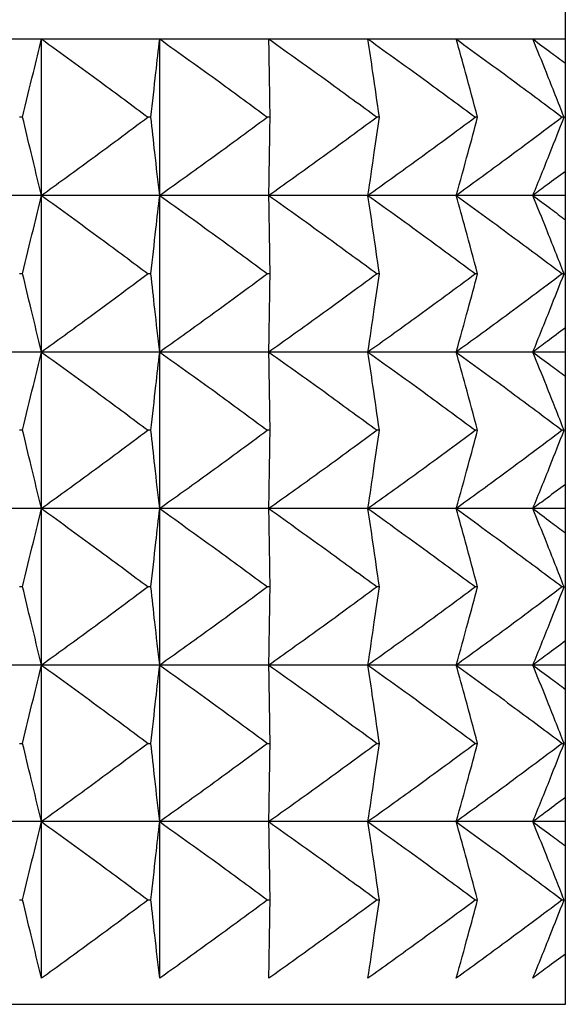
# Model space of a CAD drawing. Header units: millimetres. Extents: x 0 to 210, y 0 to 297.
# Tile 52 of 80: x 178.16 to 179.21, y 259.08 to 260.96. Entities that reach past the tile are written whole.
import ezdxf

# ---------------------------------------------------------------- set-up
doc = ezdxf.new("R2010")
doc.units = ezdxf.units.MM

msp = doc.modelspace()

# ---------------------------------------------------------------- linework, layer by layer
at = {"color": 7, "linetype": 'Continuous', "lineweight": 25}
for p, q in [((179.2103, 260.9252), (179.2103, 261.6752)), ((177.9646, 260.9252), (178.2064, 260.9252)), ((178.2064, 260.6252), (178.2064, 260.9252)), ((178.2064, 260.9252), (178.4329, 260.9252)), ((178.4329, 260.6252), (178.4329, 260.9252)), ((178.4329, 260.9252), (178.6421, 260.9252)), ((178.6421, 260.9252), (178.832, 260.9252)), ((178.832, 260.9252), (179.0012, 260.9252)), ((179.0012, 260.9252), (179.148, 260.9252)), ((179.148, 260.9252), (179.2103, 260.9252)), ((179.2103, 260.8788), (179.2103, 260.9252)), ((179.2103, 260.6715), (179.2103, 260.8788)), ((178.1701, 260.7752), (178.1644, 260.7752)), ((178.4159, 260.7752), (178.4106, 260.7752)), ((178.6445, 260.7752), (178.6396, 260.7752)), ((178.8539, 260.7752), (178.8494, 260.7752)), ((179.0422, 260.7752), (179.0383, 260.7752)), ((179.2079, 260.7752), (179.2045, 260.7752)), ((179.2103, 260.6252), (179.2103, 260.6715)), ((178.2064, 260.6252), (177.9646, 260.6252)), ((178.2064, 260.3252), (178.2064, 260.6252)), ((178.4329, 260.6252), (178.2064, 260.6252)), ((178.4329, 260.3252), (178.4329, 260.6252)), ((178.6421, 260.6252), (178.4329, 260.6252)), ((178.832, 260.6252), (178.6421, 260.6252)), ((179.0012, 260.6252), (178.832, 260.6252)), ((179.148, 260.6252), (179.0012, 260.6252)), ((179.2103, 260.6252), (179.148, 260.6252)), ((179.2103, 260.5788), (179.2103, 260.6252)), ((179.2103, 260.3715), (179.2103, 260.5788)), ((178.1701, 260.4752), (178.1644, 260.4752)), ((178.4159, 260.4752), (178.4106, 260.4752)), ((178.6445, 260.4752), (178.6396, 260.4752)), ((178.8539, 260.4752), (178.8494, 260.4752)), ((179.0422, 260.4752), (179.0383, 260.4752)), ((179.2079, 260.4752), (179.2045, 260.4752)), ((179.2103, 260.3252), (179.2103, 260.3715)), ((178.2064, 260.3252), (177.9646, 260.3252)), ((178.2064, 260.0252), (178.2064, 260.3252)), ((178.4329, 260.3252), (178.2064, 260.3252)), ((178.4329, 260.0252), (178.4329, 260.3252)), ((178.6421, 260.3252), (178.4329, 260.3252)), ((178.832, 260.3252), (178.6421, 260.3252)), ((179.0012, 260.3252), (178.832, 260.3252)), ((179.148, 260.3252), (179.0012, 260.3252)), ((179.2103, 260.3252), (179.148, 260.3252)), ((179.2103, 260.2788), (179.2103, 260.3252)), ((179.2103, 260.0715), (179.2103, 260.2788)), ((178.1701, 260.1752), (178.1644, 260.1752)), ((178.4159, 260.1752), (178.4106, 260.1752)), ((178.6445, 260.1752), (178.6396, 260.1752)), ((178.8539, 260.1752), (178.8494, 260.1752)), ((179.0422, 260.1752), (179.0383, 260.1752)), ((179.2079, 260.1752), (179.2045, 260.1752)), ((179.2103, 260.0252), (179.2103, 260.0715)), ((178.2064, 260.0252), (177.9646, 260.0252)), ((178.2064, 259.7252), (178.2064, 260.0252)), ((178.4329, 260.0252), (178.2064, 260.0252)), ((178.4329, 259.7252), (178.4329, 260.0252)), ((178.6421, 260.0252), (178.4329, 260.0252)), ((178.832, 260.0252), (178.6421, 260.0252)), ((179.0012, 260.0252), (178.832, 260.0252)), ((179.148, 260.0252), (179.0012, 260.0252)), ((179.2103, 260.0252), (179.148, 260.0252)), ((179.2103, 259.9788), (179.2103, 260.0252)), ((179.2103, 259.7715), (179.2103, 259.9788)), ((178.1701, 259.8752), (178.1644, 259.8752)), ((178.4159, 259.8752), (178.4106, 259.8752)), ((178.6445, 259.8752), (178.6396, 259.8752)), ((178.8539, 259.8752), (178.8494, 259.8752)), ((179.0422, 259.8752), (179.0383, 259.8752)), ((179.2079, 259.8752), (179.2045, 259.8752)), ((179.2103, 259.7252), (179.2103, 259.7715)), ((178.2064, 259.7252), (177.9646, 259.7252)), ((178.2064, 259.4252), (178.2064, 259.7252)), ((178.4329, 259.7252), (178.2064, 259.7252)), ((178.4329, 259.4252), (178.4329, 259.7252)), ((178.6421, 259.7252), (178.4329, 259.7252)), ((178.832, 259.7252), (178.6421, 259.7252)), ((179.0012, 259.7252), (178.832, 259.7252)), ((179.148, 259.7252), (179.0012, 259.7252)), ((179.2103, 259.7252), (179.148, 259.7252)), ((179.2103, 259.6788), (179.2103, 259.7252)), ((179.2103, 259.4715), (179.2103, 259.6788)), ((178.1644, 259.5752), (178.1701, 259.5752)), ((178.4106, 259.5752), (178.4159, 259.5752)), ((178.6396, 259.5752), (178.6445, 259.5752)), ((178.8494, 259.5752), (178.8539, 259.5752)), ((179.0383, 259.5752), (179.0422, 259.5752)), ((179.2045, 259.5752), (179.2079, 259.5752)), ((179.2103, 259.4252), (179.2103, 259.4715)), ((178.2064, 259.4252), (177.9646, 259.4252)), ((178.2064, 259.1252), (178.2064, 259.4252)), ((178.4329, 259.4252), (178.2064, 259.4252)), ((178.4329, 259.1252), (178.4329, 259.4252)), ((178.6421, 259.4252), (178.4329, 259.4252)), ((178.832, 259.4252), (178.6421, 259.4252)), ((179.0012, 259.4252), (178.832, 259.4252)), ((179.148, 259.4252), (179.0012, 259.4252)), ((179.2103, 259.4252), (179.148, 259.4252)), ((179.2103, 259.3788), (179.2103, 259.4252)), ((179.2103, 259.1715), (179.2103, 259.3788)), ((178.1644, 259.2752), (178.1701, 259.2752)), ((178.4106, 259.2752), (178.4159, 259.2752)), ((178.6396, 259.2752), (178.6445, 259.2752)), ((178.8494, 259.2752), (178.8539, 259.2752)), ((179.0383, 259.2752), (179.0422, 259.2752)), ((179.2045, 259.2752), (179.2079, 259.2752)), ((179.2103, 259.0752), (179.2103, 259.1715)), ((173.7103, 259.0752), (179.2103, 259.0752))]:
    msp.add_line(p, q, dxfattribs=at)
for points, knots in [([(178.1701, 260.7752), (178.1769, 260.8037), (178.1888, 260.8538), (178.2011, 260.9037), (178.2064, 260.9252)], [0, 0, 0, 0, 0.571029, 1, 1, 1, 1]), ([(178.2064, 260.9252), (178.2442, 260.8978), (178.3126, 260.8483), (178.3803, 260.7978), (178.4106, 260.7752)], [0, 0, 0, 0, 0.5521781, 1, 1, 1, 1]), ([(178.4159, 260.7752), (178.4191, 260.8037), (178.4247, 260.8537), (178.4304, 260.9037), (178.4329, 260.9252)], [0, 0, 0, 0, 0.57126, 1, 1, 1, 1]), ([(178.4329, 260.9252), (178.4711, 260.8978), (178.5404, 260.8483), (178.6089, 260.7978), (178.6396, 260.7752)], [0, 0, 0, 0, 0.552207, 1, 1, 1, 1]), ([(178.6445, 260.7752), (178.644, 260.8037), (178.6432, 260.8537), (178.6424, 260.9037), (178.6421, 260.9252)], [0, 0, 0, 0, 0.571328, 1, 1, 1, 1]), ([(178.6421, 260.9252), (178.6804, 260.8978), (178.7499, 260.8483), (178.8187, 260.7978), (178.8494, 260.7752)], [0, 0, 0, 0, 0.552216, 1, 1, 1, 1]), ([(178.8539, 260.7752), (178.8498, 260.8037), (178.8426, 260.8537), (178.8352, 260.9037), (178.832, 260.9252)], [0, 0, 0, 0, 0.571216, 1, 1, 1, 1]), ([(178.832, 260.9252), (178.8702, 260.8978), (178.9393, 260.8483), (179.0077, 260.7978), (179.0383, 260.7752)], [0, 0, 0, 0, 0.552203, 1, 1, 1, 1]), ([(179.0422, 260.7752), (179.0345, 260.8037), (179.0211, 260.8538), (179.0072, 260.9037), (179.0012, 260.9252)], [0, 0, 0, 0, 0.57095, 1, 1, 1, 1]), ([(179.0012, 260.9252), (179.0388, 260.8978), (179.1069, 260.8483), (179.1743, 260.7978), (179.2045, 260.7752)], [0, 0, 0, 0, 0.552168, 1, 1, 1, 1]), ([(179.2079, 260.7752), (179.1967, 260.8037), (179.177, 260.8539), (179.1567, 260.9037), (179.148, 260.9252)], [0, 0, 0, 0, 0.570581, 1, 1, 1, 1]), ([(179.148, 260.9252), (179.1596, 260.9166), (179.1804, 260.9012), (179.2011, 260.8857), (179.2103, 260.8788)], [0, 0, 0, 0, 0.557506, 1, 1, 1, 1]), ([(178.2064, 260.6252), (178.1997, 260.6526), (178.1874, 260.7025), (178.1755, 260.7526), (178.1701, 260.7752)], [0, 0, 0, 0, 0.548976, 1, 1, 1, 1]), ([(178.4106, 260.7752), (178.3722, 260.7465), (178.3045, 260.696), (178.236, 260.6465), (178.2064, 260.6252)], [0, 0, 0, 0, 0.5678, 1, 1, 1, 1]), ([(178.4329, 260.6252), (178.4297, 260.6526), (178.424, 260.7026), (178.4184, 260.7526), (178.4159, 260.7752)], [0, 0, 0, 0, 0.548747, 1, 1, 1, 1]), ([(178.6396, 260.7752), (178.6007, 260.7465), (178.5322, 260.696), (178.4629, 260.6465), (178.4329, 260.6252)], [0, 0, 0, 0, 0.56777, 1, 1, 1, 1]), ([(178.6421, 260.6252), (178.6425, 260.6526), (178.6433, 260.7026), (178.6441, 260.7526), (178.6445, 260.7752)], [0, 0, 0, 0, 0.54868, 1, 1, 1, 1]), ([(178.8494, 260.7752), (178.8104, 260.7465), (178.7416, 260.696), (178.6721, 260.6465), (178.6421, 260.6252)], [0, 0, 0, 0, 0.567763, 1, 1, 1, 1]), ([(178.832, 260.6252), (178.8361, 260.6526), (178.8435, 260.7026), (178.8507, 260.7526), (178.8539, 260.7752)], [0, 0, 0, 0, 0.5487904, 1, 1, 1, 1]), ([(179.0383, 260.7752), (178.9995, 260.7465), (178.9311, 260.696), (178.8619, 260.6465), (178.832, 260.6252)], [0, 0, 0, 0, 0.567776, 1, 1, 1, 1]), ([(179.0012, 260.6252), (179.0088, 260.6526), (179.0227, 260.7025), (179.0362, 260.7526), (179.0422, 260.7752)], [0, 0, 0, 0, 0.549054, 1, 1, 1, 1]), ([(179.2045, 260.7752), (179.1662, 260.7465), (179.0988, 260.696), (179.0306, 260.6465), (179.0012, 260.6252)], [0, 0, 0, 0, 0.567812, 1, 1, 1, 1]), ([(179.148, 260.6252), (179.1591, 260.6526), (179.1794, 260.7025), (179.199, 260.7526), (179.2079, 260.7752)], [0, 0, 0, 0, 0.54942, 1, 1, 1, 1]), ([(179.2103, 260.6715), (179.1986, 260.6628), (179.1779, 260.6473), (179.1571, 260.6319), (179.148, 260.6252)], [0, 0, 0, 0, 0.562495, 1, 1, 1, 1]), ([(178.1701, 260.4752), (178.1769, 260.5037), (178.1888, 260.5538), (178.2011, 260.6037), (178.2064, 260.6252)], [0, 0, 0, 0, 0.570975, 1, 1, 1, 1]), ([(178.2064, 260.6252), (178.2442, 260.5978), (178.3126, 260.5484), (178.3803, 260.4978), (178.4106, 260.4752)], [0, 0, 0, 0, 0.552159, 1, 1, 1, 1]), ([(178.4159, 260.4752), (178.4191, 260.5037), (178.4247, 260.5537), (178.4304, 260.6037), (178.4329, 260.6252)], [0, 0, 0, 0, 0.571204, 1, 1, 1, 1]), ([(178.4329, 260.6252), (178.4711, 260.5978), (178.5404, 260.5484), (178.6089, 260.4978), (178.6396, 260.4752)], [0, 0, 0, 0, 0.552188, 1, 1, 1, 1]), ([(178.6445, 260.4752), (178.644, 260.5037), (178.6432, 260.5537), (178.6424, 260.6037), (178.6421, 260.6252)], [0, 0, 0, 0, 0.571271, 1, 1, 1, 1]), ([(178.6421, 260.6252), (178.6804, 260.5978), (178.7499, 260.5484), (178.8187, 260.4978), (178.8494, 260.4752)], [0, 0, 0, 0, 0.552197, 1, 1, 1, 1]), ([(178.8539, 260.4752), (178.8498, 260.5037), (178.8426, 260.5537), (178.8352, 260.6037), (178.832, 260.6252)], [0, 0, 0, 0, 0.571161, 1, 1, 1, 1]), ([(178.832, 260.6252), (178.8702, 260.5978), (178.9393, 260.5484), (179.0077, 260.4978), (179.0383, 260.4752)], [0, 0, 0, 0, 0.552184, 1, 1, 1, 1]), ([(179.0422, 260.4752), (179.0345, 260.5037), (179.0211, 260.5538), (179.0072, 260.6037), (179.0012, 260.6252)], [0, 0, 0, 0, 0.5708975, 1, 1, 1, 1]), ([(179.0012, 260.6252), (179.0388, 260.5978), (179.1069, 260.5484), (179.1743, 260.4978), (179.2045, 260.4752)], [0, 0, 0, 0, 0.552148, 1, 1, 1, 1]), ([(179.2079, 260.4752), (179.1967, 260.5037), (179.177, 260.5539), (179.1567, 260.6037), (179.148, 260.6252)], [0, 0, 0, 0, 0.570532, 1, 1, 1, 1]), ([(179.148, 260.6252), (179.1596, 260.6166), (179.1804, 260.6012), (179.2011, 260.5857), (179.2103, 260.5788)], [0, 0, 0, 0, 0.557557, 1, 1, 1, 1]), ([(178.2064, 260.3252), (178.1997, 260.3526), (178.1874, 260.4025), (178.1755, 260.4526), (178.1701, 260.4752)], [0, 0, 0, 0, 0.548976, 1, 1, 1, 1]), ([(178.4106, 260.4752), (178.3722, 260.4465), (178.3045, 260.396), (178.236, 260.3465), (178.2064, 260.3252)], [0, 0, 0, 0, 0.567766, 1, 1, 1, 1]), ([(178.4329, 260.3252), (178.4297, 260.3526), (178.424, 260.4026), (178.4184, 260.4526), (178.4159, 260.4752)], [0, 0, 0, 0, 0.548747, 1, 1, 1, 1]), ([(178.6396, 260.4752), (178.6007, 260.4465), (178.5322, 260.396), (178.4629, 260.3465), (178.4329, 260.3252)], [0, 0, 0, 0, 0.567736, 1, 1, 1, 1]), ([(178.6421, 260.3252), (178.6425, 260.3526), (178.6433, 260.4026), (178.6441, 260.4526), (178.6445, 260.4752)], [0, 0, 0, 0, 0.54868, 1, 1, 1, 1]), ([(178.8494, 260.4752), (178.8104, 260.4465), (178.7416, 260.396), (178.6721, 260.3465), (178.6421, 260.3252)], [0, 0, 0, 0, 0.567729, 1, 1, 1, 1]), ([(178.832, 260.3252), (178.8361, 260.3526), (178.8435, 260.4026), (178.8507, 260.4526), (178.8539, 260.4752)], [0, 0, 0, 0, 0.5487904, 1, 1, 1, 1]), ([(179.0383, 260.4752), (178.9995, 260.4465), (178.9311, 260.396), (178.8619, 260.3465), (178.832, 260.3252)], [0, 0, 0, 0, 0.567742, 1, 1, 1, 1]), ([(179.0012, 260.3252), (179.0088, 260.3526), (179.0227, 260.4025), (179.0362, 260.4526), (179.0422, 260.4752)], [0, 0, 0, 0, 0.549054, 1, 1, 1, 1]), ([(179.2045, 260.4752), (179.1662, 260.4465), (179.0988, 260.396), (179.0306, 260.3465), (179.0012, 260.3252)], [0, 0, 0, 0, 0.567777, 1, 1, 1, 1]), ([(179.148, 260.3252), (179.1591, 260.3526), (179.1794, 260.4025), (179.199, 260.4526), (179.2079, 260.4752)], [0, 0, 0, 0, 0.54942, 1, 1, 1, 1]), ([(179.2103, 260.3715), (179.1986, 260.3628), (179.1779, 260.3473), (179.1571, 260.3319), (179.148, 260.3252)], [0, 0, 0, 0, 0.562495, 1, 1, 1, 1]), ([(178.1701, 260.1752), (178.1769, 260.2037), (178.1888, 260.2538), (178.2011, 260.3037), (178.2064, 260.3252)], [0, 0, 0, 0, 0.570935, 1, 1, 1, 1]), ([(178.2064, 260.3252), (178.2442, 260.2978), (178.3126, 260.2483), (178.3803, 260.1978), (178.4106, 260.1752)], [0, 0, 0, 0, 0.5521781, 1, 1, 1, 1]), ([(178.4159, 260.1752), (178.4191, 260.2037), (178.4247, 260.2537), (178.4304, 260.3037), (178.4329, 260.3252)], [0, 0, 0, 0, 0.571162, 1, 1, 1, 1]), ([(178.4329, 260.3252), (178.4711, 260.2978), (178.5404, 260.2484), (178.6089, 260.1978), (178.6396, 260.1752)], [0, 0, 0, 0, 0.552207, 1, 1, 1, 1]), ([(178.6445, 260.1752), (178.644, 260.2037), (178.6432, 260.2537), (178.6424, 260.3037), (178.6421, 260.3252)], [0, 0, 0, 0, 0.571228, 1, 1, 1, 1]), ([(178.6421, 260.3252), (178.6804, 260.2978), (178.7499, 260.2484), (178.8187, 260.1978), (178.8494, 260.1752)], [0, 0, 0, 0, 0.552216, 1, 1, 1, 1]), ([(178.8539, 260.1752), (178.8498, 260.2037), (178.8426, 260.2537), (178.8352, 260.3037), (178.832, 260.3252)], [0, 0, 0, 0, 0.571119, 1, 1, 1, 1]), ([(178.832, 260.3252), (178.8702, 260.2978), (178.9393, 260.2484), (179.0077, 260.1978), (179.0383, 260.1752)], [0, 0, 0, 0, 0.552203, 1, 1, 1, 1]), ([(179.0422, 260.1752), (179.0345, 260.2037), (179.0211, 260.2538), (179.0072, 260.3037), (179.0012, 260.3252)], [0, 0, 0, 0, 0.570858, 1, 1, 1, 1]), ([(179.0012, 260.3252), (179.0388, 260.2978), (179.1069, 260.2483), (179.1743, 260.1978), (179.2045, 260.1752)], [0, 0, 0, 0, 0.552168, 1, 1, 1, 1]), ([(179.2079, 260.1752), (179.1967, 260.2037), (179.177, 260.2539), (179.1567, 260.3037), (179.148, 260.3252)], [0, 0, 0, 0, 0.570496, 1, 1, 1, 1]), ([(179.148, 260.3252), (179.1596, 260.3166), (179.1804, 260.3012), (179.2011, 260.2857), (179.2103, 260.2788)], [0, 0, 0, 0, 0.557506, 1, 1, 1, 1]), ([(178.2064, 260.0252), (178.1997, 260.0526), (178.1874, 260.1025), (178.1755, 260.1526), (178.1701, 260.1752)], [0, 0, 0, 0, 0.549019, 1, 1, 1, 1]), ([(178.4106, 260.1752), (178.3722, 260.1465), (178.3045, 260.096), (178.236, 260.0465), (178.2064, 260.0252)], [0, 0, 0, 0, 0.567781, 1, 1, 1, 1]), ([(178.4329, 260.0252), (178.4297, 260.0526), (178.424, 260.1026), (178.4184, 260.1526), (178.4159, 260.1752)], [0, 0, 0, 0, 0.548791, 1, 1, 1, 1]), ([(178.6396, 260.1752), (178.6007, 260.1465), (178.5322, 260.096), (178.4629, 260.0465), (178.4329, 260.0252)], [0, 0, 0, 0, 0.567751, 1, 1, 1, 1]), ([(178.6421, 260.0252), (178.6425, 260.0526), (178.6433, 260.1026), (178.6441, 260.1526), (178.6445, 260.1752)], [0, 0, 0, 0, 0.548725, 1, 1, 1, 1]), ([(178.8494, 260.1752), (178.8104, 260.1465), (178.7416, 260.096), (178.6721, 260.0465), (178.6421, 260.0252)], [0, 0, 0, 0, 0.567744, 1, 1, 1, 1]), ([(178.832, 260.0252), (178.8361, 260.0526), (178.8435, 260.1026), (178.8507, 260.1526), (178.8539, 260.1752)], [0, 0, 0, 0, 0.548834, 1, 1, 1, 1]), ([(179.0383, 260.1752), (178.9995, 260.1465), (178.9311, 260.096), (178.8619, 260.0465), (178.832, 260.0252)], [0, 0, 0, 0, 0.567756, 1, 1, 1, 1]), ([(179.0012, 260.0252), (179.0088, 260.0526), (179.0227, 260.1025), (179.0362, 260.1526), (179.0422, 260.1752)], [0, 0, 0, 0, 0.5490956, 1, 1, 1, 1]), ([(179.2045, 260.1752), (179.1662, 260.1465), (179.0988, 260.096), (179.0306, 260.0465), (179.0012, 260.0252)], [0, 0, 0, 0, 0.567792, 1, 1, 1, 1]), ([(179.148, 260.0252), (179.1591, 260.0526), (179.1794, 260.1025), (179.199, 260.1526), (179.2079, 260.1752)], [0, 0, 0, 0, 0.549458, 1, 1, 1, 1]), ([(179.2103, 260.0715), (179.1986, 260.0628), (179.1779, 260.0473), (179.1571, 260.0319), (179.148, 260.0252)], [0, 0, 0, 0, 0.562431, 1, 1, 1, 1]), ([(178.1701, 259.8752), (178.1769, 259.9037), (178.1888, 259.9538), (178.2011, 260.0037), (178.2064, 260.0252)], [0, 0, 0, 0, 0.571029, 1, 1, 1, 1]), ([(178.2064, 260.0252), (178.2442, 259.9978), (178.3126, 259.9483), (178.3803, 259.8978), (178.4106, 259.8752)], [0, 0, 0, 0, 0.5521781, 1, 1, 1, 1]), ([(178.4159, 259.8752), (178.4191, 259.9037), (178.4247, 259.9537), (178.4304, 260.0037), (178.4329, 260.0252)], [0, 0, 0, 0, 0.57126, 1, 1, 1, 1]), ([(178.4329, 260.0252), (178.4711, 259.9978), (178.5404, 259.9483), (178.6089, 259.8978), (178.6396, 259.8752)], [0, 0, 0, 0, 0.552207, 1, 1, 1, 1]), ([(178.6445, 259.8752), (178.644, 259.9037), (178.6432, 259.9537), (178.6424, 260.0037), (178.6421, 260.0252)], [0, 0, 0, 0, 0.571328, 1, 1, 1, 1]), ([(178.6421, 260.0252), (178.6804, 259.9978), (178.7499, 259.9483), (178.8187, 259.8978), (178.8494, 259.8752)], [0, 0, 0, 0, 0.552216, 1, 1, 1, 1]), ([(178.8539, 259.8752), (178.8498, 259.9037), (178.8426, 259.9537), (178.8352, 260.0037), (178.832, 260.0252)], [0, 0, 0, 0, 0.571216, 1, 1, 1, 1]), ([(178.832, 260.0252), (178.8702, 259.9978), (178.9393, 259.9483), (179.0077, 259.8978), (179.0383, 259.8752)], [0, 0, 0, 0, 0.552203, 1, 1, 1, 1]), ([(179.0422, 259.8752), (179.0345, 259.9037), (179.0211, 259.9538), (179.0072, 260.0037), (179.0012, 260.0252)], [0, 0, 0, 0, 0.57095, 1, 1, 1, 1]), ([(179.0012, 260.0252), (179.0388, 259.9978), (179.1069, 259.9483), (179.1743, 259.8978), (179.2045, 259.8752)], [0, 0, 0, 0, 0.552168, 1, 1, 1, 1]), ([(179.2079, 259.8752), (179.1967, 259.9037), (179.177, 259.9539), (179.1567, 260.0037), (179.148, 260.0252)], [0, 0, 0, 0, 0.570581, 1, 1, 1, 1]), ([(179.148, 260.0252), (179.1596, 260.0166), (179.1804, 260.0012), (179.2011, 259.9857), (179.2103, 259.9788)], [0, 0, 0, 0, 0.557506, 1, 1, 1, 1]), ([(178.2064, 259.7252), (178.1997, 259.7526), (178.1874, 259.8025), (178.1755, 259.8526), (178.1701, 259.8752)], [0, 0, 0, 0, 0.548976, 1, 1, 1, 1]), ([(178.4106, 259.8752), (178.3722, 259.8465), (178.3045, 259.796), (178.236, 259.7465), (178.2064, 259.7252)], [0, 0, 0, 0, 0.5678, 1, 1, 1, 1]), ([(178.4329, 259.7252), (178.4297, 259.7526), (178.424, 259.8026), (178.4184, 259.8526), (178.4159, 259.8752)], [0, 0, 0, 0, 0.548747, 1, 1, 1, 1]), ([(178.6396, 259.8752), (178.6007, 259.8465), (178.5322, 259.796), (178.4629, 259.7465), (178.4329, 259.7252)], [0, 0, 0, 0, 0.56777, 1, 1, 1, 1]), ([(178.6421, 259.7252), (178.6425, 259.7526), (178.6433, 259.8026), (178.6441, 259.8526), (178.6445, 259.8752)], [0, 0, 0, 0, 0.54868, 1, 1, 1, 1]), ([(178.8494, 259.8752), (178.8104, 259.8465), (178.7416, 259.796), (178.6721, 259.7465), (178.6421, 259.7252)], [0, 0, 0, 0, 0.567763, 1, 1, 1, 1]), ([(178.832, 259.7252), (178.8361, 259.7526), (178.8435, 259.8026), (178.8507, 259.8526), (178.8539, 259.8752)], [0, 0, 0, 0, 0.5487904, 1, 1, 1, 1]), ([(179.0383, 259.8752), (178.9995, 259.8465), (178.9311, 259.796), (178.8619, 259.7465), (178.832, 259.7252)], [0, 0, 0, 0, 0.567776, 1, 1, 1, 1]), ([(179.0012, 259.7252), (179.0088, 259.7526), (179.0227, 259.8025), (179.0362, 259.8526), (179.0422, 259.8752)], [0, 0, 0, 0, 0.549054, 1, 1, 1, 1]), ([(179.2045, 259.8752), (179.1662, 259.8465), (179.0988, 259.796), (179.0306, 259.7465), (179.0012, 259.7252)], [0, 0, 0, 0, 0.567812, 1, 1, 1, 1]), ([(179.148, 259.7252), (179.1591, 259.7526), (179.1794, 259.8025), (179.199, 259.8526), (179.2079, 259.8752)], [0, 0, 0, 0, 0.54942, 1, 1, 1, 1]), ([(179.2103, 259.7715), (179.1986, 259.7628), (179.1779, 259.7473), (179.1571, 259.7319), (179.148, 259.7252)], [0, 0, 0, 0, 0.562495, 1, 1, 1, 1]), ([(178.1701, 259.5752), (178.1769, 259.6037), (178.1888, 259.6538), (178.2011, 259.7037), (178.2064, 259.7252)], [0, 0, 0, 0, 0.570975, 1, 1, 1, 1]), ([(178.2064, 259.7252), (178.2442, 259.6978), (178.3126, 259.6484), (178.3803, 259.5978), (178.4106, 259.5752)], [0, 0, 0, 0, 0.552159, 1, 1, 1, 1]), ([(178.4159, 259.5752), (178.4191, 259.6037), (178.4247, 259.6537), (178.4304, 259.7037), (178.4329, 259.7252)], [0, 0, 0, 0, 0.571204, 1, 1, 1, 1]), ([(178.4329, 259.7252), (178.4711, 259.6978), (178.5404, 259.6484), (178.6089, 259.5978), (178.6396, 259.5752)], [0, 0, 0, 0, 0.552188, 1, 1, 1, 1]), ([(178.6445, 259.5752), (178.644, 259.6037), (178.6432, 259.6537), (178.6424, 259.7037), (178.6421, 259.7252)], [0, 0, 0, 0, 0.571271, 1, 1, 1, 1]), ([(178.6421, 259.7252), (178.6804, 259.6978), (178.7499, 259.6484), (178.8187, 259.5978), (178.8494, 259.5752)], [0, 0, 0, 0, 0.552197, 1, 1, 1, 1]), ([(178.8539, 259.5752), (178.8498, 259.6037), (178.8426, 259.6537), (178.8352, 259.7037), (178.832, 259.7252)], [0, 0, 0, 0, 0.571161, 1, 1, 1, 1]), ([(178.832, 259.7252), (178.8702, 259.6978), (178.9393, 259.6484), (179.0077, 259.5978), (179.0383, 259.5752)], [0, 0, 0, 0, 0.552184, 1, 1, 1, 1]), ([(179.0422, 259.5752), (179.0345, 259.6037), (179.0211, 259.6538), (179.0072, 259.7037), (179.0012, 259.7252)], [0, 0, 0, 0, 0.5708975, 1, 1, 1, 1]), ([(179.0012, 259.7252), (179.0388, 259.6978), (179.1069, 259.6484), (179.1743, 259.5978), (179.2045, 259.5752)], [0, 0, 0, 0, 0.552148, 1, 1, 1, 1]), ([(179.2079, 259.5752), (179.1967, 259.6037), (179.177, 259.6539), (179.1567, 259.7037), (179.148, 259.7252)], [0, 0, 0, 0, 0.570532, 1, 1, 1, 1]), ([(179.148, 259.7252), (179.1596, 259.7166), (179.1804, 259.7012), (179.2011, 259.6857), (179.2103, 259.6788)], [0, 0, 0, 0, 0.557557, 1, 1, 1, 1]), ([(178.2064, 259.4252), (178.1997, 259.4526), (178.1874, 259.5025), (178.1755, 259.5526), (178.1701, 259.5752)], [0, 0, 0, 0, 0.548976, 1, 1, 1, 1]), ([(178.4106, 259.5752), (178.3722, 259.5465), (178.3045, 259.496), (178.236, 259.4465), (178.2064, 259.4252)], [0, 0, 0, 0, 0.567766, 1, 1, 1, 1]), ([(178.4329, 259.4252), (178.4297, 259.4526), (178.424, 259.5026), (178.4184, 259.5526), (178.4159, 259.5752)], [0, 0, 0, 0, 0.548747, 1, 1, 1, 1]), ([(178.6396, 259.5752), (178.6007, 259.5465), (178.5322, 259.496), (178.4629, 259.4465), (178.4329, 259.4252)], [0, 0, 0, 0, 0.567736, 1, 1, 1, 1]), ([(178.6421, 259.4252), (178.6425, 259.4526), (178.6433, 259.5026), (178.6441, 259.5526), (178.6445, 259.5752)], [0, 0, 0, 0, 0.54868, 1, 1, 1, 1]), ([(178.8494, 259.5752), (178.8104, 259.5465), (178.7416, 259.496), (178.6721, 259.4465), (178.6421, 259.4252)], [0, 0, 0, 0, 0.567729, 1, 1, 1, 1]), ([(178.832, 259.4252), (178.8361, 259.4526), (178.8435, 259.5026), (178.8507, 259.5526), (178.8539, 259.5752)], [0, 0, 0, 0, 0.5487904, 1, 1, 1, 1]), ([(179.0383, 259.5752), (178.9995, 259.5465), (178.9311, 259.496), (178.8619, 259.4465), (178.832, 259.4252)], [0, 0, 0, 0, 0.567742, 1, 1, 1, 1]), ([(179.0012, 259.4252), (179.0088, 259.4526), (179.0227, 259.5025), (179.0362, 259.5526), (179.0422, 259.5752)], [0, 0, 0, 0, 0.549054, 1, 1, 1, 1]), ([(179.2045, 259.5752), (179.1662, 259.5465), (179.0988, 259.496), (179.0306, 259.4465), (179.0012, 259.4252)], [0, 0, 0, 0, 0.567777, 1, 1, 1, 1]), ([(179.148, 259.4252), (179.1591, 259.4526), (179.1794, 259.5025), (179.199, 259.5526), (179.2079, 259.5752)], [0, 0, 0, 0, 0.54942, 1, 1, 1, 1]), ([(179.2103, 259.4715), (179.1986, 259.4628), (179.1779, 259.4473), (179.1571, 259.4319), (179.148, 259.4252)], [0, 0, 0, 0, 0.562495, 1, 1, 1, 1]), ([(178.1701, 259.2752), (178.1769, 259.3037), (178.1888, 259.3538), (178.2011, 259.4037), (178.2064, 259.4252)], [0, 0, 0, 0, 0.571029, 1, 1, 1, 1]), ([(178.2064, 259.4252), (178.2442, 259.3978), (178.3126, 259.3483), (178.3803, 259.2978), (178.4106, 259.2752)], [0, 0, 0, 0, 0.5521781, 1, 1, 1, 1]), ([(178.4159, 259.2752), (178.4191, 259.3037), (178.4247, 259.3537), (178.4304, 259.4037), (178.4329, 259.4252)], [0, 0, 0, 0, 0.57126, 1, 1, 1, 1]), ([(178.4329, 259.4252), (178.4711, 259.3978), (178.5404, 259.3484), (178.6089, 259.2978), (178.6396, 259.2752)], [0, 0, 0, 0, 0.552207, 1, 1, 1, 1]), ([(178.6445, 259.2752), (178.644, 259.3037), (178.6432, 259.3537), (178.6424, 259.4037), (178.6421, 259.4252)], [0, 0, 0, 0, 0.571328, 1, 1, 1, 1]), ([(178.6421, 259.4252), (178.6804, 259.3978), (178.7499, 259.3484), (178.8187, 259.2978), (178.8494, 259.2752)], [0, 0, 0, 0, 0.552216, 1, 1, 1, 1]), ([(178.8539, 259.2752), (178.8498, 259.3037), (178.8426, 259.3537), (178.8352, 259.4037), (178.832, 259.4252)], [0, 0, 0, 0, 0.571216, 1, 1, 1, 1]), ([(178.832, 259.4252), (178.8702, 259.3978), (178.9393, 259.3484), (179.0077, 259.2978), (179.0383, 259.2752)], [0, 0, 0, 0, 0.552203, 1, 1, 1, 1]), ([(179.0422, 259.2752), (179.0345, 259.3037), (179.0211, 259.3538), (179.0072, 259.4037), (179.0012, 259.4252)], [0, 0, 0, 0, 0.57095, 1, 1, 1, 1]), ([(179.0012, 259.4252), (179.0388, 259.3978), (179.1069, 259.3483), (179.1743, 259.2978), (179.2045, 259.2752)], [0, 0, 0, 0, 0.552168, 1, 1, 1, 1]), ([(179.2079, 259.2752), (179.1967, 259.3038), (179.177, 259.3539), (179.1567, 259.4037), (179.148, 259.4252)], [0, 0, 0, 0, 0.570581, 1, 1, 1, 1]), ([(179.148, 259.4252), (179.1596, 259.4166), (179.1804, 259.4012), (179.2011, 259.3857), (179.2103, 259.3788)], [0, 0, 0, 0, 0.557506, 1, 1, 1, 1]), ([(178.2064, 259.1252), (178.1997, 259.1526), (178.1874, 259.2025), (178.1755, 259.2526), (178.1701, 259.2752)], [0, 0, 0, 0, 0.548922, 1, 1, 1, 1]), ([(178.4106, 259.2752), (178.3721, 259.2465), (178.3045, 259.196), (178.236, 259.1465), (178.2064, 259.1252)], [0, 0, 0, 0, 0.567847, 1, 1, 1, 1]), ([(178.4329, 259.1252), (178.4297, 259.1526), (178.424, 259.2026), (178.4184, 259.2526), (178.4159, 259.2752)], [0, 0, 0, 0, 0.548693, 1, 1, 1, 1]), ([(178.6396, 259.2752), (178.6007, 259.2465), (178.5322, 259.196), (178.4629, 259.1465), (178.4329, 259.1252)], [0, 0, 0, 0, 0.567817, 1, 1, 1, 1]), ([(178.6421, 259.1252), (178.6425, 259.1526), (178.6433, 259.2026), (178.6441, 259.2526), (178.6445, 259.2752)], [0, 0, 0, 0, 0.548626, 1, 1, 1, 1]), ([(178.8494, 259.2752), (178.8104, 259.2465), (178.7416, 259.196), (178.6721, 259.1465), (178.6421, 259.1252)], [0, 0, 0, 0, 0.567809, 1, 1, 1, 1]), ([(178.832, 259.1252), (178.8361, 259.1526), (178.8435, 259.2026), (178.8507, 259.2526), (178.8539, 259.2752)], [0, 0, 0, 0, 0.548736, 1, 1, 1, 1]), ([(179.0383, 259.2752), (178.9995, 259.2465), (178.9311, 259.196), (178.8619, 259.1465), (178.832, 259.1252)], [0, 0, 0, 0, 0.567823, 1, 1, 1, 1]), ([(179.0012, 259.1252), (179.0088, 259.1526), (179.0227, 259.2025), (179.0362, 259.2526), (179.0422, 259.2752)], [0, 0, 0, 0, 0.549, 1, 1, 1, 1]), ([(179.2045, 259.2752), (179.1662, 259.2465), (179.0988, 259.196), (179.0306, 259.1465), (179.0012, 259.1252)], [0, 0, 0, 0, 0.567858, 1, 1, 1, 1]), ([(179.148, 259.1252), (179.1591, 259.1526), (179.1794, 259.2025), (179.199, 259.2526), (179.2079, 259.2752)], [0, 0, 0, 0, 0.549366, 1, 1, 1, 1]), ([(179.2103, 259.1715), (179.1986, 259.1628), (179.1779, 259.1473), (179.1571, 259.1319), (179.148, 259.1252)], [0, 0, 0, 0, 0.56244, 1, 1, 1, 1])]:
    msp.add_open_spline(points, degree=3, knots=knots, dxfattribs=at)

doc.saveas('drawing.dxf')
